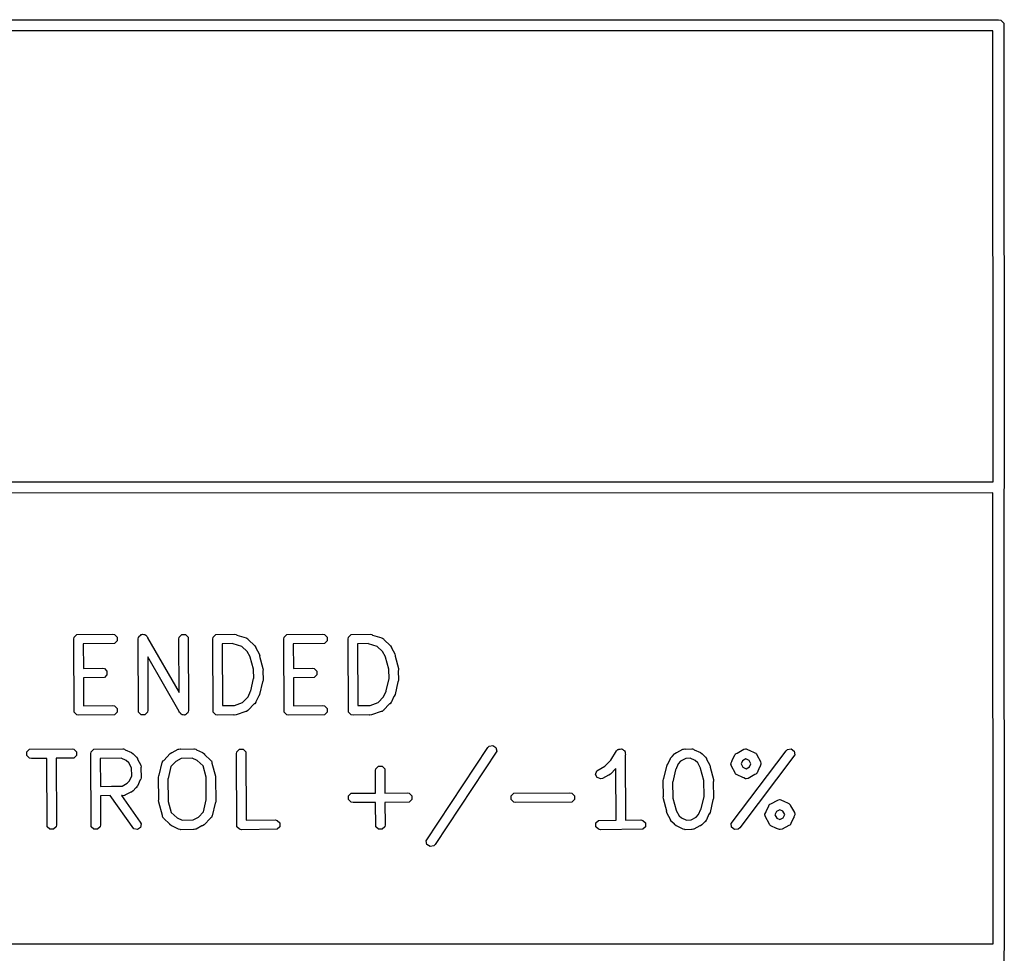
# Model space of a CAD drawing. Extents: x 138 to 258, y -115 to -93.
# Tile 44 of 44: x 247 to 258, y -103 to -93. Entities that reach past the tile are written whole.
import ezdxf

# ---------------------------------------------------------------- set-up
doc = ezdxf.new("R2010")
doc.units = 0
doc.layers.add('BLACK', color=7, linetype='CONTINUOUS')

msp = doc.modelspace()

# ---------------------------------------------------------------- linework, layer by layer
at = {"layer": 'BLACK', "linetype": 'CONTINUOUS'}
for p, q in [((164.0343, -92.879934), (258.0386, -92.8751)), ((258.0386, -92.8751), (258.0629, -92.879934)), ((258.0629, -92.879934), (258.097266, -92.9143)), ((258.097266, -92.9143), (258.1021, -98.0186)), ((257.975155, -92.99727), (164.117349, -93.002096)), ((257.97985, -97.955113), (257.975155, -92.99727)), ((236.472845, -97.959923), (257.97985, -97.955113)), ((257.975155, -98.077285), (236.507291, -98.082086)), ((257.97985, -103.035103), (257.975155, -98.077285)), ((258.1021, -98.0186), (258.097311, -98.042669)), ((258.097311, -98.042669), (258.1021, -103.0986)), ((247.872409, -99.665088), (247.901277, -99.63622)), ((247.901277, -99.63622), (248.294223, -99.63216)), ((248.294223, -99.63216), (248.314635, -99.63622)), ((248.314635, -99.63622), (248.343503, -99.665088)), ((248.599323, -99.645986), (248.60909, -99.63622)), ((248.60909, -99.63622), (248.616415, -99.63622)), ((248.616415, -99.63622), (248.622775, -99.632586)), ((248.622775, -99.632586), (248.6361, -99.63622)), ((248.6361, -99.63622), (248.649914, -99.63622)), ((248.649914, -99.63622), (248.655094, -99.6414)), ((249.027262, -99.665088), (249.05613, -99.63622)), ((249.05613, -99.63622), (249.096954, -99.63622)), ((249.096954, -99.63622), (249.125822, -99.665088)), ((249.399795, -99.665088), (249.428663, -99.63622)), ((249.428663, -99.63622), (249.635342, -99.63216)), ((249.635342, -99.63216), (249.655754, -99.63622)), ((249.655754, -99.63622), (249.660555, -99.641021)), ((250.182115, -99.665088), (250.210983, -99.63622)), ((250.210983, -99.63622), (250.603929, -99.63216)), ((250.603929, -99.63216), (250.624341, -99.63622)), ((250.624341, -99.63622), (250.653209, -99.665088)), ((250.889928, -99.665088), (250.918796, -99.63622)), ((250.918796, -99.63622), (251.125475, -99.63216)), ((251.125475, -99.63216), (251.145887, -99.63622)), ((251.145887, -99.63622), (251.150688, -99.641021)), ((247.868349, -99.6855), (247.872409, -99.665088)), ((247.872409, -100.488232), (247.868349, -99.6855)), ((248.314635, -99.73478), (247.971339, -99.738327)), ((247.971339, -99.738327), (247.972701, -100.007721)), ((248.343503, -99.705912), (248.314635, -99.73478)), ((248.343503, -99.665088), (248.343503, -99.705912)), ((248.576162, -99.6855), (248.580222, -99.665088)), ((248.580222, -100.488232), (248.576162, -99.6855)), ((248.580222, -99.665088), (248.585402, -99.659907)), ((248.585402, -99.659907), (248.58733, -99.65284)), ((248.58733, -99.65284), (248.599323, -99.645986)), ((248.655094, -99.6414), (248.662162, -99.643328)), ((248.662162, -99.643328), (248.669181, -99.655487)), ((248.669181, -99.655487), (248.678782, -99.665088)), ((248.678782, -99.665088), (248.678817, -99.672179)), ((248.678817, -99.672179), (249.026177, -100.27389)), ((249.023202, -99.6855), (249.027262, -99.665088)), ((249.026177, -100.27389), (249.023202, -99.6855)), ((249.125822, -99.665088), (249.129882, -100.46782)), ((249.395735, -99.6855), (249.399795, -99.665088)), ((249.399795, -100.488232), (249.395735, -99.6855)), ((249.617473, -99.735531), (249.498723, -99.737864)), ((249.498723, -99.737864), (249.502158, -100.417096)), ((249.618475, -99.736103), (249.617473, -99.735531)), ((249.714095, -99.764885), (249.618475, -99.736103)), ((249.660555, -99.641021), (249.763969, -99.67215)), ((249.763969, -99.67215), (249.76629, -99.673473)), ((249.76629, -99.673473), (249.767515, -99.673473)), ((249.767515, -99.673473), (249.769415, -99.675254)), ((249.769415, -99.675254), (249.78205, -99.682457)), ((249.78205, -99.682457), (249.786419, -99.691195)), ((249.786419, -99.691195), (249.859326, -99.759543)), ((250.178055, -99.6855), (250.182115, -99.665088)), ((250.182115, -100.488232), (250.178055, -99.6855)), ((250.624341, -99.73478), (250.281045, -99.738327)), ((250.281045, -99.738327), (250.282407, -100.007721)), ((250.653209, -99.705912), (250.624341, -99.73478)), ((250.653209, -99.665088), (250.653209, -99.705912)), ((250.885868, -99.6855), (250.889928, -99.665088)), ((250.889928, -100.488232), (250.885868, -99.6855)), ((251.107606, -99.735531), (250.988856, -99.737864)), ((250.988856, -99.737864), (250.992291, -100.417096)), ((251.108608, -99.736103), (251.107606, -99.735531)), ((251.204228, -99.764885), (251.108608, -99.736103)), ((251.150688, -99.641021), (251.254102, -99.67215)), ((251.254102, -99.67215), (251.256423, -99.673473)), ((251.256423, -99.673473), (251.257648, -99.673473)), ((251.257648, -99.673473), (251.259548, -99.675254)), ((251.259548, -99.675254), (251.272183, -99.682457)), ((251.272183, -99.682457), (251.276552, -99.691195)), ((251.276552, -99.691195), (251.349459, -99.759543)), ((249.773839, -99.820894), (249.714095, -99.764885)), ((249.7739, -99.821114), (249.773839, -99.820894)), ((249.806944, -99.881205), (249.7739, -99.821114)), ((249.859326, -99.759543), (249.870889, -99.776847)), ((249.870889, -99.776847), (249.870889, -99.783025)), ((249.870889, -99.783025), (249.906571, -99.847913)), ((249.906571, -99.847913), (249.912068, -99.867986)), ((251.263972, -99.820894), (251.204228, -99.764885)), ((251.264033, -99.821114), (251.263972, -99.820894)), ((251.297077, -99.881205), (251.264033, -99.821114)), ((251.349459, -99.759543), (251.361022, -99.776847)), ((251.361022, -99.776847), (251.361022, -99.783025)), ((251.361022, -99.783025), (251.396704, -99.847913)), ((251.396704, -99.847913), (251.402201, -99.867986)), ((249.027226, -100.48114), (248.679866, -99.879429)), ((248.679866, -99.879429), (248.682842, -100.46782)), ((249.807115, -99.884704), (249.806944, -99.881205)), ((249.84351, -100.017083), (249.807115, -99.884704)), ((249.912068, -99.867986), (249.910611, -99.872354)), ((249.910611, -99.872354), (249.947862, -100.007843)), ((251.297248, -99.884704), (251.297077, -99.881205)), ((251.333643, -100.017083), (251.297248, -99.884704)), ((251.402201, -99.867986), (251.400744, -99.872354)), ((251.400744, -99.872354), (251.437995, -100.007843)), ((247.972701, -100.007721), (248.182463, -100.004693)), ((248.182463, -100.004693), (248.202875, -100.008753)), ((248.202875, -100.008753), (248.231743, -100.037621)), ((248.231743, -100.037621), (248.231743, -100.078445)), ((249.842775, -100.02078), (249.84351, -100.017083)), ((249.845722, -100.116735), (249.842775, -100.02078)), ((249.948874, -100.02863), (249.94639, -100.032769)), ((249.94639, -100.032769), (249.949455, -100.13254)), ((249.947862, -100.007843), (249.948874, -100.02863)), ((250.282407, -100.007721), (250.492169, -100.004693)), ((250.492169, -100.004693), (250.512581, -100.008753)), ((250.512581, -100.008753), (250.541449, -100.037621)), ((250.541449, -100.037621), (250.541449, -100.078445)), ((251.332908, -100.02078), (251.333643, -100.017083)), ((251.335855, -100.116735), (251.332908, -100.02078)), ((251.439007, -100.02863), (251.436523, -100.032769)), ((251.436523, -100.032769), (251.439588, -100.13254)), ((251.437995, -100.007843), (251.439007, -100.02863)), ((248.202875, -100.107313), (247.973222, -100.110628)), ((247.973222, -100.110628), (247.974775, -100.41778)), ((248.231743, -100.078445), (248.202875, -100.107313)), ((249.814104, -100.253895), (249.844368, -100.119603)), ((249.844368, -100.119603), (249.845722, -100.116735)), ((249.941664, -100.156682), (249.910609, -100.29449)), ((249.945395, -100.152952), (249.941664, -100.156682)), ((249.949455, -100.13254), (249.945395, -100.152952)), ((250.512581, -100.107313), (250.282928, -100.110628)), ((250.282928, -100.110628), (250.284481, -100.41778)), ((250.541449, -100.078445), (250.512581, -100.107313)), ((251.304237, -100.253895), (251.334501, -100.119603)), ((251.334501, -100.119603), (251.335855, -100.116735)), ((251.431797, -100.156682), (251.400742, -100.29449)), ((251.435528, -100.152952), (251.431797, -100.156682)), ((251.439588, -100.13254), (251.435528, -100.152952)), ((249.783602, -100.318651), (249.811153, -100.257699)), ((249.811153, -100.257699), (249.814104, -100.253895)), ((251.273735, -100.318651), (251.301286, -100.257699)), ((251.301286, -100.257699), (251.304237, -100.253895)), ((249.635771, -100.414565), (249.723974, -100.382256)), ((249.723974, -100.382256), (249.783602, -100.318651)), ((249.856558, -100.396356), (249.85029, -100.398445)), ((249.869318, -100.379914), (249.856558, -100.396356)), ((249.870858, -100.376505), (249.869318, -100.379914)), ((249.870889, -100.376473), (249.870858, -100.376505)), ((249.898569, -100.315198), (249.870889, -100.376438)), ((249.870889, -100.376438), (249.870889, -100.376473)), ((249.90172, -100.313308), (249.898569, -100.315198)), ((249.910609, -100.29449), (249.90172, -100.313308)), ((251.125904, -100.414565), (251.214107, -100.382256)), ((251.214107, -100.382256), (251.273735, -100.318651)), ((251.346691, -100.396356), (251.340423, -100.398445)), ((251.359451, -100.379914), (251.346691, -100.396356)), ((251.360991, -100.376505), (251.359451, -100.379914)), ((251.361022, -100.376473), (251.360991, -100.376505)), ((251.388702, -100.315198), (251.361022, -100.376438)), ((251.361022, -100.376438), (251.361022, -100.376473)), ((251.391853, -100.313308), (251.388702, -100.315198)), ((251.400742, -100.29449), (251.391853, -100.313308)), ((247.901277, -100.5171), (247.872409, -100.488232)), ((247.974775, -100.41778), (248.294223, -100.41448)), ((248.294223, -100.41448), (248.314635, -100.41854)), ((248.314635, -100.41854), (248.343503, -100.447408)), ((248.343503, -100.488232), (248.314635, -100.5171)), ((248.343503, -100.447408), (248.343503, -100.488232)), ((248.60909, -100.5171), (248.580222, -100.488232)), ((248.678782, -100.488232), (248.649914, -100.5171)), ((248.682842, -100.46782), (248.678782, -100.488232)), ((249.027262, -100.488232), (249.027226, -100.48114)), ((249.036862, -100.497832), (249.027262, -100.488232)), ((249.043882, -100.509992), (249.036862, -100.497832)), ((249.118714, -100.50048), (249.10672, -100.507333)), ((249.120641, -100.493412), (249.118714, -100.50048)), ((249.125822, -100.488232), (249.120641, -100.493412)), ((249.129882, -100.46782), (249.125822, -100.488232)), ((249.428663, -100.5171), (249.399795, -100.488232)), ((249.502158, -100.417096), (249.635342, -100.41448)), ((249.635342, -100.41448), (249.635771, -100.414565)), ((249.757523, -100.479847), (249.652209, -100.518423)), ((249.767515, -100.479847), (249.757523, -100.479847)), ((249.779636, -100.471747), (249.767515, -100.479847)), ((249.78205, -100.470863), (249.779636, -100.471747)), ((249.782597, -100.469768), (249.78205, -100.470863)), ((249.784819, -100.468284), (249.782597, -100.469768)), ((249.85029, -100.398445), (249.784819, -100.468284)), ((250.210983, -100.5171), (250.182115, -100.488232)), ((250.284481, -100.41778), (250.603929, -100.41448)), ((250.603929, -100.41448), (250.624341, -100.41854)), ((250.624341, -100.41854), (250.653209, -100.447408)), ((250.653209, -100.488232), (250.624341, -100.5171)), ((250.653209, -100.447408), (250.653209, -100.488232)), ((250.918796, -100.5171), (250.889928, -100.488232)), ((250.992291, -100.417096), (251.125475, -100.41448)), ((251.125475, -100.41448), (251.125904, -100.414565)), ((251.247656, -100.479847), (251.142342, -100.518423)), ((251.257648, -100.479847), (251.247656, -100.479847)), ((251.269769, -100.471747), (251.257648, -100.479847)), ((251.272183, -100.470863), (251.269769, -100.471747)), ((251.27273, -100.469768), (251.272183, -100.470863)), ((251.274952, -100.468284), (251.27273, -100.469768)), ((251.340423, -100.398445), (251.274952, -100.468284)), ((247.921689, -100.52116), (247.901277, -100.5171)), ((248.314635, -100.5171), (247.921689, -100.52116)), ((248.649914, -100.5171), (248.60909, -100.5171)), ((249.050949, -100.511919), (249.043882, -100.509992)), ((249.05613, -100.5171), (249.050949, -100.511919)), ((249.069944, -100.5171), (249.05613, -100.5171)), ((249.083269, -100.520734), (249.069944, -100.5171)), ((249.089629, -100.5171), (249.083269, -100.520734)), ((249.096954, -100.5171), (249.089629, -100.5171)), ((249.10672, -100.507333), (249.096954, -100.5171)), ((249.449075, -100.52116), (249.428663, -100.5171)), ((249.62492, -100.517705), (249.449075, -100.52116)), ((249.631561, -100.521026), (249.62492, -100.517705)), ((249.652209, -100.518423), (249.631561, -100.521026)), ((250.231395, -100.52116), (250.210983, -100.5171)), ((250.624341, -100.5171), (250.231395, -100.52116)), ((250.939208, -100.52116), (250.918796, -100.5171)), ((251.115053, -100.517705), (250.939208, -100.52116)), ((251.121694, -100.521026), (251.115053, -100.517705)), ((251.142342, -100.518423), (251.121694, -100.521026)), ((247.350861, -100.924579), (247.379729, -100.895711)), ((247.350861, -100.965403), (247.350861, -100.924579)), ((247.379729, -100.895711), (247.847181, -100.891651)), ((247.847181, -100.891651), (247.867593, -100.895711)), ((247.867593, -100.895711), (247.896461, -100.924579)), ((247.896461, -100.924579), (247.896461, -100.965403)), ((248.054614, -100.944991), (248.058674, -100.924579)), ((248.058674, -100.924579), (248.087542, -100.895711)), ((248.087542, -100.895711), (248.405981, -100.891651)), ((248.405981, -100.891651), (248.4086, -100.892172)), ((248.4086, -100.892172), (248.409762, -100.891785)), ((248.409762, -100.891785), (248.412203, -100.892888)), ((248.412203, -100.892888), (248.426393, -100.895711)), ((248.426393, -100.895711), (248.432946, -100.902264)), ((248.432946, -100.902264), (248.500868, -100.932964)), ((248.500868, -100.932964), (248.500901, -100.932965)), ((248.500901, -100.932965), (248.500934, -100.932994)), ((248.500934, -100.932994), (248.504342, -100.934535)), ((248.504342, -100.934535), (248.520783, -100.947295)), ((248.927064, -100.944527), (248.944368, -100.932964)), ((248.944368, -100.932964), (248.950546, -100.932964)), ((248.950546, -100.932964), (249.015434, -100.897282)), ((249.015434, -100.897282), (249.01801, -100.896576)), ((249.01801, -100.896576), (249.018876, -100.895711)), ((249.018876, -100.895711), (249.02139, -100.89565)), ((249.02139, -100.89565), (249.035507, -100.891785)), ((249.035507, -100.891785), (249.045378, -100.895075)), ((249.045378, -100.895075), (249.188301, -100.891651)), ((249.188301, -100.891651), (249.19092, -100.892172)), ((249.19092, -100.892172), (249.192082, -100.891785)), ((249.192082, -100.891785), (249.194523, -100.892888)), ((249.194523, -100.892888), (249.208713, -100.895711)), ((249.208713, -100.895711), (249.215266, -100.902264)), ((249.215266, -100.902264), (249.283186, -100.932964)), ((249.283186, -100.932964), (249.283221, -100.932964)), ((249.283221, -100.932964), (249.283253, -100.932994)), ((249.283253, -100.932994), (249.286662, -100.934535)), ((249.286662, -100.934535), (249.303103, -100.947295)), ((249.656507, -100.944991), (249.660567, -100.924579)), ((249.660567, -100.924579), (249.689435, -100.895711)), ((249.689435, -100.895711), (249.730259, -100.895711)), ((249.730259, -100.895711), (249.759127, -100.924579)), ((249.759127, -100.924579), (249.762933, -101.677271)), ((251.743708, -101.903226), (252.422212, -100.87815)), ((252.51892, -100.91809), (251.840416, -101.943166)), ((252.422212, -100.87815), (252.436913, -100.863419)), ((252.436913, -100.863419), (252.476946, -100.855412)), ((252.476946, -100.855412), (252.510913, -100.878057)), ((252.510913, -100.878057), (252.51892, -100.91809)), ((253.77451, -101.016018), (253.83784, -100.915403)), ((253.83784, -100.915403), (253.85254, -100.900671)), ((253.85254, -100.900671), (253.857926, -100.899593)), ((253.857926, -100.899593), (253.861809, -100.895711)), ((253.861809, -100.895711), (253.877342, -100.895711)), ((253.877342, -100.895711), (253.892573, -100.892665)), ((253.892573, -100.892665), (253.897142, -100.895711)), ((253.897142, -100.895711), (253.902633, -100.895711)), ((253.902633, -100.895711), (253.913614, -100.906692)), ((253.913614, -100.906692), (253.926541, -100.91531)), ((253.926541, -100.91531), (253.927618, -100.920696)), ((253.927618, -100.920696), (253.931501, -100.924579)), ((253.931501, -100.924579), (253.931581, -100.940514)), ((254.47781, -100.944528), (254.495114, -100.932965)), ((254.495114, -100.932965), (254.501291, -100.932964)), ((254.501291, -100.932964), (254.566181, -100.897282)), ((254.566181, -100.897282), (254.568757, -100.896576)), ((254.568757, -100.896576), (254.569623, -100.895711)), ((254.569623, -100.895711), (254.572342, -100.895594)), ((254.572342, -100.895594), (254.586254, -100.891785)), ((254.586254, -100.891785), (254.5948, -100.894634)), ((254.5948, -100.894634), (254.664541, -100.891651)), ((254.664541, -100.891651), (254.66716, -100.892172)), ((254.66716, -100.892172), (254.668322, -100.891785)), ((254.668322, -100.891785), (254.670763, -100.892888)), ((254.670763, -100.892888), (254.684953, -100.895711)), ((254.684953, -100.895711), (254.691506, -100.902264)), ((254.691506, -100.902264), (254.759428, -100.932964)), ((254.759428, -100.932964), (254.759461, -100.932965)), ((254.759461, -100.932965), (254.759494, -100.932994)), ((254.759494, -100.932994), (254.762902, -100.934535)), ((254.762902, -100.934535), (254.779343, -100.947295)), ((255.097266, -101.713682), (255.70246, -100.912665)), ((255.151139, -100.941949), (255.162248, -100.938245)), ((255.162248, -100.938245), (255.236741, -100.897282)), ((255.236741, -100.897282), (255.256814, -100.891785)), ((255.256814, -100.891785), (255.260594, -100.893045)), ((255.260594, -100.893045), (255.264376, -100.891785)), ((255.264376, -100.891785), (255.285624, -100.901389)), ((255.285624, -100.901389), (255.295544, -100.904696)), ((255.295544, -100.904696), (255.296304, -100.906216)), ((255.296304, -100.906216), (255.358956, -100.934535)), ((255.358956, -100.934535), (255.367345, -100.941046)), ((255.70246, -100.912665), (255.71806, -100.898889)), ((255.71806, -100.898889), (255.758517, -100.893422)), ((255.758517, -100.893422), (255.79099, -100.918163)), ((255.79099, -100.918163), (255.796457, -100.95862)), ((247.379729, -100.994271), (247.350861, -100.965403)), ((247.400141, -100.998331), (247.379729, -100.994271)), ((247.570583, -100.99685), (247.400141, -100.998331)), ((247.574381, -101.747723), (247.570583, -100.99685)), ((247.867593, -100.994271), (247.673302, -100.995958)), ((247.673302, -100.995958), (247.677001, -101.727311)), ((247.896461, -100.965403), (247.867593, -100.994271)), ((248.058674, -101.747723), (248.054614, -100.944991)), ((248.386721, -100.994776), (248.157603, -100.997697)), ((248.157603, -100.997697), (248.159155, -101.304584)), ((248.443107, -101.020263), (248.386721, -100.994776)), ((248.471117, -101.045325), (248.443107, -101.020263)), ((248.501876, -101.101261), (248.471117, -101.045325)), ((248.520783, -100.947295), (248.522426, -100.952225)), ((248.522426, -100.952225), (248.552507, -100.979141)), ((248.552507, -100.979141), (248.55269, -100.979202)), ((248.55269, -100.979202), (248.5528, -100.979403)), ((248.5528, -100.979403), (248.555458, -100.981781)), ((248.555458, -100.981781), (248.567021, -100.999086)), ((248.567021, -100.999086), (248.56702, -101.005262)), ((248.56702, -101.005262), (248.602703, -101.070149)), ((248.807471, -101.181621), (248.838527, -101.043814)), ((248.838527, -101.043814), (248.840994, -101.038591)), ((248.840994, -101.036338), (248.843139, -101.034049)), ((248.840994, -101.038591), (248.840994, -101.036338)), ((248.843139, -101.034049), (248.847416, -101.024996)), ((248.847416, -101.024996), (248.857039, -101.019221)), ((248.857039, -101.019221), (248.927064, -100.944527)), ((248.988415, -101.030013), (248.934274, -101.087764)), ((248.988635, -101.029953), (248.988415, -101.030013)), ((249.046451, -100.998159), (248.988635, -101.029953)), ((249.169976, -100.995199), (249.046451, -100.998159)), ((249.225399, -101.02025), (249.169976, -100.995199)), ((249.288147, -101.079074), (249.225399, -101.02025)), ((249.303103, -100.947295), (249.305191, -100.953561)), ((249.305191, -100.953561), (249.375031, -101.019034)), ((249.375031, -101.019034), (249.37824, -101.023837)), ((249.37824, -101.023837), (249.380172, -101.024996)), ((249.380172, -101.024996), (249.38098, -101.027937)), ((249.38098, -101.027937), (249.386594, -101.036338)), ((249.386594, -101.036338), (249.386593, -101.048352)), ((249.660567, -101.747723), (249.656507, -100.944991)), ((253.709574, -101.083488), (253.769997, -101.019034)), ((253.769997, -101.019034), (253.77451, -101.016018)), ((253.931581, -100.940514), (253.934547, -100.955343)), ((253.934547, -100.955343), (253.931679, -100.959898)), ((253.931679, -100.959898), (253.935298, -101.675451)), ((254.401314, -101.060358), (254.428995, -100.99912)), ((254.428995, -100.999086), (254.429026, -100.99905)), ((254.428995, -100.99912), (254.428995, -100.999086)), ((254.429026, -100.99905), (254.430567, -100.995643)), ((254.430567, -100.995643), (254.443327, -100.979202)), ((254.443327, -100.979202), (254.448255, -100.977559)), ((254.448255, -100.977559), (254.475171, -100.947477)), ((254.475171, -100.947477), (254.475232, -100.947295)), ((254.475232, -100.947295), (254.475433, -100.947184)), ((254.475433, -100.947184), (254.47781, -100.944528)), ((254.541356, -101.028867), (254.516293, -101.056879)), ((254.597464, -100.998013), (254.541356, -101.028867)), ((254.647689, -100.995864), (254.597464, -100.998013)), ((254.701667, -101.020263), (254.647689, -100.995864)), ((254.729677, -101.045325), (254.701667, -101.020263)), ((254.761637, -101.103442), (254.729677, -101.045325)), ((254.779343, -100.947295), (254.780986, -100.952225)), ((254.780986, -100.952225), (254.811068, -100.979141)), ((254.811068, -100.979141), (254.811249, -100.979202)), ((254.811249, -100.979202), (254.811358, -100.979401)), ((254.811358, -100.979401), (254.814018, -100.981781)), ((254.814018, -100.981781), (254.825581, -100.999086)), ((254.825581, -100.999086), (254.82558, -101.005262)), ((254.82558, -101.005262), (254.861264, -101.070149)), ((255.095629, -101.05297), (255.10523, -101.031728)), ((255.10523, -101.031728), (255.108539, -101.021802)), ((255.108539, -101.021802), (255.11006, -101.021041)), ((255.11006, -101.021041), (255.138379, -100.95839)), ((255.138379, -100.95839), (255.14489, -100.95)), ((255.14489, -100.95), (255.145792, -100.947295)), ((255.145792, -100.947295), (255.147881, -100.946145)), ((255.147881, -100.946145), (255.151139, -100.941949)), ((255.796457, -100.95862), (255.191263, -101.759637)), ((255.222579, -101.023003), (255.206701, -101.058131)), ((255.259214, -101.002857), (255.222579, -101.023003)), ((255.294342, -101.018735), (255.259214, -101.002857)), ((255.314488, -101.05537), (255.294342, -101.018735)), ((255.367345, -100.941046), (255.370051, -100.941948)), ((255.370051, -100.941948), (255.3712, -100.944037)), ((255.3712, -100.944037), (255.375397, -100.947295)), ((255.375397, -100.947295), (255.3791, -100.958404)), ((255.3791, -100.958404), (255.420064, -101.032897)), ((255.420064, -101.032897), (255.425561, -101.05297)), ((248.50454, -101.187981), (248.501876, -101.101261)), ((248.602703, -101.070149), (248.603408, -101.072726)), ((248.603408, -101.072726), (248.604274, -101.073592)), ((248.604274, -101.073592), (248.604353, -101.076175)), ((248.604353, -101.076175), (248.6082, -101.090222)), ((248.6082, -101.090222), (248.605073, -101.099603)), ((248.605073, -101.099603), (248.608334, -101.205764)), ((248.934274, -101.087764), (248.904768, -101.218701)), ((249.321963, -101.202067), (249.288147, -101.079074)), ((249.386593, -101.048352), (249.426315, -101.192827)), ((251.183894, -101.131258), (251.187954, -101.110846)), ((251.18552, -101.378247), (251.183894, -101.131258)), ((251.187954, -101.110846), (251.216822, -101.081978)), ((251.216822, -101.081978), (251.257646, -101.081978)), ((251.257646, -101.081978), (251.286514, -101.110846)), ((251.286514, -101.110846), (251.28827, -101.37757)), ((253.605495, -101.172292), (253.618405, -101.133562)), ((253.618405, -101.133562), (253.709354, -101.083549)), ((253.709354, -101.083549), (253.709574, -101.083488)), ((253.829696, -101.106282), (253.770925, -101.168975)), ((253.832579, -101.676343), (253.829696, -101.106282)), ((254.358218, -101.218875), (254.389274, -101.081067)), ((254.389274, -101.081067), (254.398163, -101.062249)), ((254.398163, -101.062249), (254.401314, -101.060358)), ((254.485778, -101.12166), (254.455515, -101.255955)), ((254.488729, -101.117859), (254.485778, -101.12166)), ((254.516293, -101.056879), (254.488729, -101.117859)), ((254.761808, -101.106941), (254.761637, -101.103442)), ((254.798203, -101.239321), (254.761808, -101.106941)), ((254.861264, -101.070149), (254.866761, -101.090222)), ((254.866761, -101.090222), (254.865304, -101.09459)), ((254.865304, -101.09459), (254.902555, -101.230081)), ((255.096889, -101.056751), (255.095629, -101.05297)), ((255.095629, -101.060532), (255.096889, -101.056751)), ((255.101126, -101.080605), (255.095629, -101.060532)), ((255.142087, -101.155092), (255.101126, -101.080605)), ((255.145792, -101.166207), (255.142087, -101.155092)), ((255.206701, -101.058131), (255.226847, -101.094766)), ((255.226847, -101.094766), (255.261975, -101.110644)), ((255.261975, -101.110644), (255.29861, -101.090498)), ((255.29861, -101.090498), (255.314488, -101.05537)), ((255.382811, -101.155112), (255.376297, -101.163504)), ((255.411129, -101.09246), (255.382811, -101.155112)), ((255.41265, -101.0917), (255.411129, -101.09246)), ((255.415956, -101.08178), (255.41265, -101.0917)), ((255.425561, -101.060532), (255.415956, -101.08178)), ((255.425561, -101.05297), (255.4243, -101.056751)), ((255.4243, -101.056751), (255.425561, -101.060532)), ((248.45466, -101.2709), (248.47972, -101.242892)), ((248.47972, -101.242892), (248.50454, -101.187981)), ((248.59772, -101.232729), (248.567021, -101.300649)), ((248.604274, -101.226176), (248.59772, -101.232729)), ((248.607096, -101.211986), (248.604274, -101.226176)), ((248.6082, -101.209545), (248.607096, -101.211986)), ((248.608334, -101.205764), (248.607812, -101.208383)), ((248.607812, -101.208383), (248.6082, -101.209545)), ((248.799681, -101.205764), (248.803741, -101.185352)), ((248.80326, -101.453689), (248.799681, -101.205764)), ((248.803741, -101.185352), (248.807471, -101.181621)), ((248.904768, -101.218701), (248.902841, -101.222779)), ((248.902841, -101.222779), (248.906361, -101.466538)), ((249.321228, -101.205764), (249.321963, -101.202067)), ((249.324747, -101.449522), (249.321228, -101.205764)), ((249.427327, -101.213614), (249.424328, -101.218612)), ((249.424328, -101.218612), (249.427908, -101.466538)), ((249.426315, -101.192827), (249.427327, -101.213614)), ((253.623752, -101.208807), (253.605495, -101.172292)), ((253.662482, -101.221717), (253.623752, -101.208807)), ((253.682555, -101.21622), (253.662482, -101.221717)), ((253.747442, -101.180538), (253.682555, -101.21622)), ((253.753621, -101.180538), (253.747442, -101.180538)), ((253.770925, -101.168975), (253.753621, -101.180538)), ((254.350428, -101.243018), (254.354488, -101.222606)), ((254.35384, -101.416714), (254.350428, -101.243018)), ((254.354488, -101.222606), (254.358218, -101.218875)), ((254.455515, -101.255955), (254.453775, -101.259637)), ((254.453775, -101.259637), (254.457108, -101.429284)), ((254.797468, -101.243018), (254.798203, -101.239321)), ((254.8008, -101.412664), (254.797468, -101.243018)), ((254.903567, -101.250869), (254.900735, -101.255587)), ((254.900735, -101.255587), (254.904148, -101.429284)), ((254.902555, -101.230081), (254.903567, -101.250869)), ((255.149991, -101.169465), (255.145792, -101.166207)), ((255.151139, -101.171553), (255.149991, -101.169465)), ((255.153841, -101.172453), (255.151139, -101.171553)), ((255.162234, -101.178967), (255.153841, -101.172453)), ((255.224885, -101.207285), (255.162234, -101.178967)), ((255.225646, -101.208807), (255.224885, -101.207285)), ((255.235572, -101.212115), (255.225646, -101.208807)), ((255.256814, -101.221717), (255.235572, -101.212115)), ((255.260594, -101.220456), (255.256814, -101.221717)), ((255.264376, -101.221717), (255.260594, -101.220456)), ((255.284449, -101.21622), (255.264376, -101.221717)), ((255.358936, -101.175258), (255.284449, -101.21622)), ((255.370051, -101.171554), (255.358936, -101.175258)), ((255.373309, -101.167354), (255.370051, -101.171554)), ((255.375397, -101.166207), (255.373309, -101.167354)), ((255.376297, -101.163504), (255.375397, -101.166207)), ((248.159155, -101.304584), (248.282233, -101.303015)), ((248.282233, -101.303015), (248.282683, -101.302701)), ((248.282683, -101.302701), (248.284316, -101.302989)), ((248.284316, -101.302989), (248.398965, -101.301527)), ((248.398965, -101.301527), (248.45466, -101.2709)), ((248.494722, -101.366804), (248.429836, -101.402487)), ((248.500901, -101.366804), (248.494722, -101.366804)), ((248.518205, -101.355241), (248.500901, -101.366804)), ((248.520584, -101.352581), (248.518205, -101.355241)), ((248.520784, -101.352472), (248.520584, -101.352581)), ((248.520844, -101.352291), (248.520784, -101.352472)), ((248.547759, -101.32221), (248.520844, -101.352291)), ((248.55269, -101.320567), (248.547759, -101.32221)), ((248.56545, -101.304125), (248.55269, -101.320567)), ((248.566989, -101.300719), (248.56545, -101.304125)), ((248.567021, -101.300684), (248.566989, -101.300719)), ((248.567021, -101.300649), (248.567021, -101.300684)), ((248.26531, -101.406111), (248.159676, -101.407458)), ((248.159676, -101.407458), (248.161294, -101.727311)), ((248.526328, -101.772293), (248.26531, -101.406111)), ((248.399031, -101.404406), (248.390405, -101.404516)), ((248.390405, -101.404516), (248.598692, -101.696722)), ((248.409763, -101.407984), (248.399031, -101.404406)), ((248.423987, -101.404088), (248.409763, -101.407984)), ((248.426393, -101.404058), (248.423987, -101.404088)), ((248.427258, -101.403192), (248.426393, -101.404058)), ((248.429836, -101.402487), (248.427258, -101.403192)), ((248.800262, -101.458688), (248.80326, -101.453689)), ((248.801274, -101.479475), (248.800262, -101.458688)), ((248.840994, -101.623947), (248.801274, -101.479475)), ((248.906361, -101.466538), (248.905625, -101.470234)), ((248.905625, -101.470234), (248.939439, -101.593226)), ((249.293313, -101.584536), (249.322821, -101.453601)), ((249.322821, -101.453601), (249.324747, -101.449522)), ((249.427908, -101.466538), (249.423848, -101.48695)), ((250.889927, -101.408872), (250.918795, -101.380004)), ((250.889927, -101.449696), (250.889927, -101.408872)), ((250.918795, -101.478564), (250.889927, -101.449696)), ((250.918795, -101.380004), (251.18552, -101.378247)), ((250.939207, -101.482624), (250.918795, -101.478564)), ((251.28827, -101.37757), (251.535261, -101.375944)), ((251.555673, -101.478564), (251.288947, -101.48032)), ((251.535261, -101.375944), (251.555673, -101.380004)), ((251.555673, -101.380004), (251.584541, -101.408872)), ((251.584541, -101.449696), (251.555673, -101.478564)), ((251.584541, -101.408872), (251.584541, -101.449696)), ((252.678087, -101.408872), (252.706955, -101.380004)), ((252.678087, -101.449696), (252.678087, -101.408872)), ((252.706955, -101.478564), (252.678087, -101.449696)), ((252.706955, -101.380004), (253.323421, -101.375944)), ((252.727367, -101.482624), (252.706955, -101.478564)), ((253.343833, -101.478564), (252.727367, -101.482624)), ((253.323421, -101.375944), (253.343833, -101.380004)), ((253.343833, -101.380004), (253.372701, -101.408872)), ((253.372701, -101.449696), (253.343833, -101.478564)), ((253.372701, -101.408872), (253.372701, -101.449696)), ((254.351009, -101.421433), (254.35384, -101.416714)), ((254.352021, -101.442221), (254.351009, -101.421433)), ((254.389271, -101.577711), (254.352021, -101.442221)), ((254.457108, -101.429284), (254.456372, -101.43298)), ((254.456372, -101.43298), (254.492768, -101.565361)), ((254.768797, -101.550641), (254.799061, -101.416347)), ((254.799061, -101.416347), (254.8008, -101.412664)), ((254.896357, -101.453426), (254.865302, -101.591235)), ((254.900088, -101.449696), (254.896357, -101.453426)), ((254.904148, -101.429284), (254.900088, -101.449696)), ((255.534783, -101.497044), (255.609273, -101.456082)), ((255.609273, -101.456082), (255.629346, -101.450585)), ((255.629346, -101.450585), (255.633127, -101.451845)), ((255.633127, -101.451845), (255.636909, -101.450585)), ((255.636909, -101.450585), (255.658151, -101.460186)), ((255.658151, -101.460186), (255.668077, -101.463495)), ((255.668077, -101.463495), (255.668837, -101.465016)), ((255.668837, -101.465016), (255.731489, -101.493335)), ((249.239174, -101.642288), (249.293313, -101.584536)), ((249.420117, -101.49068), (249.389061, -101.628488)), ((249.423848, -101.48695), (249.420117, -101.49068)), ((251.186197, -101.480997), (250.939207, -101.482624)), ((251.187954, -101.747723), (251.186197, -101.480997)), ((251.288947, -101.48032), (251.290574, -101.727311)), ((254.387815, -101.58208), (254.389271, -101.577711)), ((254.393313, -101.602153), (254.387815, -101.58208)), ((254.492768, -101.565361), (254.492938, -101.568858)), ((254.492938, -101.568858), (254.5249, -101.626979)), ((254.738281, -101.615424), (254.765847, -101.554443)), ((254.765847, -101.554443), (254.768797, -101.550641)), ((255.477763, -101.590527), (255.481072, -101.580602)), ((255.481072, -101.580602), (255.482594, -101.57984)), ((255.482594, -101.57984), (255.510914, -101.517189)), ((255.510914, -101.517189), (255.517424, -101.5088)), ((255.517424, -101.5088), (255.518326, -101.506095)), ((255.518326, -101.506095), (255.520416, -101.504945)), ((255.520416, -101.504945), (255.523674, -101.500748)), ((255.523674, -101.500748), (255.534783, -101.497044)), ((255.595113, -101.581803), (255.579235, -101.616931)), ((255.631747, -101.561658), (255.595113, -101.581803)), ((255.666875, -101.577535), (255.631747, -101.561658)), ((255.687021, -101.61417), (255.666875, -101.577535)), ((255.731489, -101.493335), (255.739878, -101.499846)), ((255.739878, -101.499846), (255.742584, -101.500748)), ((255.742584, -101.500748), (255.743733, -101.502837)), ((255.743733, -101.502837), (255.74793, -101.506095)), ((255.74793, -101.506095), (255.751633, -101.517204)), ((255.751633, -101.517204), (255.792597, -101.591697)), ((248.840994, -101.635964), (248.840994, -101.623947)), ((248.846607, -101.644364), (248.840994, -101.635964)), ((248.847416, -101.647306), (248.846607, -101.644364)), ((248.849347, -101.648464), (248.847416, -101.647306)), ((248.852557, -101.653268), (248.849347, -101.648464)), ((248.922395, -101.718739), (248.852557, -101.653268)), ((248.939439, -101.593226), (249.002189, -101.652051)), ((249.002189, -101.652051), (249.057612, -101.677102)), ((249.057612, -101.677102), (249.181136, -101.674142)), ((249.181136, -101.674142), (249.238954, -101.642349)), ((249.238954, -101.642349), (249.239174, -101.642288)), ((249.370548, -101.653079), (249.300525, -101.727775)), ((249.380172, -101.647306), (249.370548, -101.653079)), ((249.384448, -101.638252), (249.380172, -101.647306)), ((249.386594, -101.635964), (249.384448, -101.638252)), ((249.389061, -101.628488), (249.386593, -101.63371)), ((249.386593, -101.63371), (249.386594, -101.635964)), ((249.762933, -101.677271), (250.082381, -101.673971)), ((250.082381, -101.673971), (250.102793, -101.678031)), ((250.102793, -101.678031), (250.131661, -101.706899)), ((253.609421, -101.706899), (253.638289, -101.678031)), ((253.638289, -101.678031), (253.832579, -101.676343)), ((253.935298, -101.675451), (254.105741, -101.673971)), ((254.105741, -101.673971), (254.126153, -101.678031)), ((254.126153, -101.678031), (254.155021, -101.706899)), ((254.428995, -101.667038), (254.393313, -101.602153)), ((254.428995, -101.673216), (254.428995, -101.667038)), ((254.440557, -101.690521), (254.428995, -101.673216)), ((254.443218, -101.692902), (254.440557, -101.690521)), ((254.443327, -101.6931), (254.443218, -101.692902)), ((254.443505, -101.693159), (254.443327, -101.6931)), ((254.473588, -101.720076), (254.443505, -101.693159)), ((254.5249, -101.626979), (254.552906, -101.652037)), ((254.552906, -101.652037), (254.606886, -101.676437)), ((254.606886, -101.676437), (254.657111, -101.674288)), ((254.657111, -101.674288), (254.71322, -101.643434)), ((254.71322, -101.643434), (254.738281, -101.615424)), ((254.80632, -101.694742), (254.779402, -101.724828)), ((254.811249, -101.6931), (254.80632, -101.694742)), ((254.824009, -101.676659), (254.811249, -101.6931)), ((254.825549, -101.673251), (254.824009, -101.676659)), ((254.825581, -101.673216), (254.825549, -101.673251)), ((254.853261, -101.611943), (254.82558, -101.673181)), ((254.82558, -101.673181), (254.825581, -101.673216)), ((254.856413, -101.610053), (254.853261, -101.611943)), ((254.865302, -101.591235), (254.856413, -101.610053)), ((255.468162, -101.611769), (255.477763, -101.590527)), ((255.469422, -101.615551), (255.468162, -101.611769)), ((255.468162, -101.619333), (255.469422, -101.615551)), ((255.473659, -101.639406), (255.468162, -101.619333)), ((255.514621, -101.713892), (255.473659, -101.639406)), ((255.579235, -101.616931), (255.599381, -101.653565)), ((255.599381, -101.653565), (255.634508, -101.669443)), ((255.634508, -101.669443), (255.671143, -101.649298)), ((255.671143, -101.649298), (255.687021, -101.61417)), ((255.783662, -101.65126), (255.755344, -101.713912)), ((255.785183, -101.6505), (255.783662, -101.65126)), ((255.788489, -101.64058), (255.785183, -101.6505)), ((255.798094, -101.619332), (255.788489, -101.64058)), ((255.792597, -101.591697), (255.798094, -101.61177)), ((255.798094, -101.61177), (255.796833, -101.615551)), ((255.796833, -101.615551), (255.798094, -101.619332)), ((247.603249, -101.776591), (247.574381, -101.747723)), ((247.644073, -101.776591), (247.603249, -101.776591)), ((247.672941, -101.747723), (247.644073, -101.776591)), ((247.677001, -101.727311), (247.672941, -101.747723)), ((248.087542, -101.776591), (248.058674, -101.747723)), ((248.128366, -101.776591), (248.087542, -101.776591)), ((248.157234, -101.747723), (248.128366, -101.776591)), ((248.161294, -101.727311), (248.157234, -101.747723)), ((248.566532, -101.779388), (248.526328, -101.772293)), ((248.599976, -101.755977), (248.566532, -101.779388)), ((248.598692, -101.696722), (248.607071, -101.715773)), ((248.607071, -101.715773), (248.599976, -101.755977)), ((248.924485, -101.725007), (248.922395, -101.718739)), ((248.940927, -101.737767), (248.924485, -101.725007)), ((248.944335, -101.739307), (248.940927, -101.737767)), ((248.944368, -101.739338), (248.944335, -101.739307)), ((248.944403, -101.739338), (248.944368, -101.739338)), ((249.012322, -101.770037), (248.944403, -101.739338)), ((249.018876, -101.776591), (249.012322, -101.770037)), ((249.033065, -101.779413), (249.018876, -101.776591)), ((249.035507, -101.780517), (249.033065, -101.779413)), ((249.036668, -101.780129), (249.035507, -101.780517)), ((249.039288, -101.780651), (249.036668, -101.780129)), ((249.182209, -101.777226), (249.039288, -101.780651)), ((249.192082, -101.780517), (249.182209, -101.777226)), ((249.206198, -101.776651), (249.192082, -101.780517)), ((249.208713, -101.776591), (249.206198, -101.776651)), ((249.209578, -101.775725), (249.208713, -101.776591)), ((249.212155, -101.77502), (249.209578, -101.775725)), ((249.277042, -101.739338), (249.212155, -101.77502)), ((249.283221, -101.739338), (249.277042, -101.739338)), ((249.300525, -101.727775), (249.283221, -101.739338)), ((249.689435, -101.776591), (249.660567, -101.747723)), ((249.709847, -101.780651), (249.689435, -101.776591)), ((250.102793, -101.776591), (249.709847, -101.780651)), ((250.131661, -101.747723), (250.102793, -101.776591)), ((250.131661, -101.706899), (250.131661, -101.747723)), ((251.216822, -101.776591), (251.187954, -101.747723)), ((251.257646, -101.776591), (251.216822, -101.776591)), ((251.286514, -101.747723), (251.257646, -101.776591)), ((251.290574, -101.727311), (251.286514, -101.747723)), ((253.609421, -101.747723), (253.609421, -101.706899)), ((253.638289, -101.776591), (253.609421, -101.747723)), ((253.658701, -101.780651), (253.638289, -101.776591)), ((254.126153, -101.776591), (253.658701, -101.780651)), ((254.155021, -101.747723), (254.126153, -101.776591)), ((254.155021, -101.706899), (254.155021, -101.747723)), ((254.475232, -101.725007), (254.473588, -101.720076)), ((254.491674, -101.737767), (254.475232, -101.725007)), ((254.495079, -101.739306), (254.491674, -101.737767)), ((254.495114, -101.739337), (254.495079, -101.739306)), ((254.495147, -101.739337), (254.495114, -101.739337)), ((254.563069, -101.770037), (254.495147, -101.739337)), ((254.569623, -101.776591), (254.563069, -101.770037)), ((254.583812, -101.779413), (254.569623, -101.776591)), ((254.586254, -101.780517), (254.583812, -101.779413)), ((254.587415, -101.780129), (254.586254, -101.780517)), ((254.590035, -101.780651), (254.587415, -101.780129)), ((254.659774, -101.777667), (254.590035, -101.780651)), ((254.668322, -101.780517), (254.659774, -101.777667)), ((254.682233, -101.776707), (254.668322, -101.780517)), ((254.684953, -101.776591), (254.682233, -101.776707)), ((254.685818, -101.775725), (254.684953, -101.776591)), ((254.688395, -101.77502), (254.685818, -101.775725)), ((254.753283, -101.739337), (254.688395, -101.77502)), ((254.759461, -101.739337), (254.753283, -101.739337)), ((254.776766, -101.727775), (254.759461, -101.739337)), ((254.779145, -101.725115), (254.776766, -101.727775)), ((254.779343, -101.725007), (254.779145, -101.725115)), ((254.779402, -101.724828), (254.779343, -101.725007)), ((255.102733, -101.754139), (255.097266, -101.713682)), ((255.135206, -101.77888), (255.102733, -101.754139)), ((255.175663, -101.773413), (255.135206, -101.77888)), ((255.191263, -101.759637), (255.175663, -101.773413)), ((255.518326, -101.725007), (255.514621, -101.713892)), ((255.522525, -101.728266), (255.518326, -101.725007)), ((255.523674, -101.730354), (255.522525, -101.728266)), ((255.526376, -101.731254), (255.523674, -101.730354)), ((255.534768, -101.737767), (255.526376, -101.731254)), ((255.597418, -101.766085), (255.534768, -101.737767)), ((255.598179, -101.767607), (255.597418, -101.766085)), ((255.608103, -101.770915), (255.598179, -101.767607)), ((255.629346, -101.780517), (255.608103, -101.770915)), ((255.633127, -101.779256), (255.629346, -101.780517)), ((255.636909, -101.780517), (255.633127, -101.779256)), ((255.656982, -101.77502), (255.636909, -101.780517)), ((255.731469, -101.734058), (255.656982, -101.77502)), ((255.742584, -101.730354), (255.731469, -101.734058)), ((255.745842, -101.726154), (255.742584, -101.730354)), ((255.74793, -101.725007), (255.745842, -101.726154)), ((255.74883, -101.722304), (255.74793, -101.725007)), ((255.755344, -101.713912), (255.74883, -101.722304)), ((251.751715, -101.943259), (251.743708, -101.903226)), ((251.785682, -101.965904), (251.751715, -101.943259)), ((251.825715, -101.957897), (251.785682, -101.965904)), ((251.840416, -101.943166), (251.825715, -101.957897)), ((236.50874, -103.03641), (257.97985, -103.035103)), ((258.1021, -103.0986), (258.097326, -103.122593)), ((258.097326, -103.122593), (258.1021, -106.9086))]:
    msp.add_line(p, q, dxfattribs=at)

doc.saveas('drawing.dxf')
